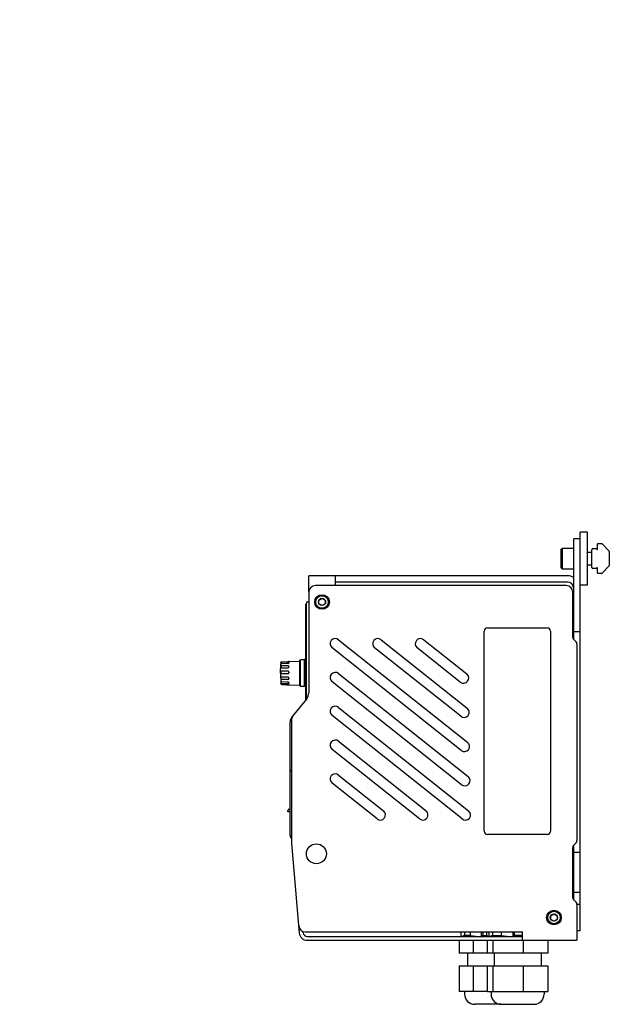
# Model space of a CAD drawing. Header units: inches. Extents: x 7.1 to 29.3, y 8.6 to 27.2.
# Tile 3 of 3: x 18.2 to 29.3, y 8.6 to 27.2. Entities that reach past the tile are written whole.
import ezdxf

# ---------------------------------------------------------------- set-up
doc = ezdxf.new("R2010")
doc.units = ezdxf.units.IN
doc.header["$LTSCALE"] = 2.42
doc.header["$MEASUREMENT"] = 0
for name, color, linetype in [('209298_BL7', 7, 'CONTINUOUS'), ('209299_BL6', 7, 'CONTINUOUS'), ('639971M_BL21', 7, 'CONTINUOUS'), ('805_2734_BL11', 7, 'CONTINUOUS'), ('824_013_7513K241_BL22', 7, 'CONTINUOUS'), ('824_013_7513K241_BL23', 7, 'CONTINUOUS'), ('824_320_BL1', 7, 'CONTINUOUS'), ('824_320_BL2', 7, 'CONTINUOUS'), ('911_710_911_710_BL20', 7, 'CONTINUOUS'), ('914_006_BL14', 7, 'CONTINUOUS'), ('9204XXM_920408M_BL15', 7, 'CONTINUOUS'), ('9204XXM_920408M_BL9', 7, 'CONTINUOUS'), ('9206XXM_920612M_BL10', 7, 'CONTINUOUS')]:
    doc.layers.add(name, color=color, linetype=linetype)

# ---------------------------------------------------------------- blocks, each defined once
blk = doc.blocks.new('824_320_BL1', base_point=(17.848, 9.213))
at = {"layer": '824_320_BL1', "color": 7, "linetype": 'Continuous'}
for p, q in [((26.659, 9.862), (26.659, 9.847)), ((8.436, 9.772), (8.436, 9.532)), ((8.945, 9.772), (8.945, 9.532)), ((9.487, 9.532), (9.487, 9.772)), ((9.521, 9.772), (9.521, 9.532)), ((26.463, 9.772), (26.463, 9.532)), ((26.737, 9.532), (26.737, 9.772)), ((9.521, 9.532), (8.436, 9.532)), ((8.533, 9.532), (8.533, 9.292)), ((9.423, 9.532), (9.423, 9.292)), ((27, 9.532), (26.463, 9.532)), ((26.624, 9.532), (26.624, 9.292)), ((8.436, 9.292), (9.521, 9.292)), ((8.436, 9.292), (8.436, 8.803)), ((8.945, 9.292), (8.945, 8.803)), ((9.487, 8.803), (9.487, 9.292)), ((9.521, 9.292), (9.521, 8.803)), ((26.463, 9.292), (27, 9.292)), ((26.463, 9.292), (26.463, 8.803)), ((26.737, 8.803), (26.737, 9.292)), ((8.436, 8.803), (9.521, 8.803)), ((8.478, 8.803), (8.478, 8.753)), ((9.478, 8.803), (9.478, 8.753)), ((27, 8.803), (26.463, 8.803)), ((26.569, 8.803), (26.569, 8.753)), ((8.668, 8.563), (9.288, 8.563)), ((27.259, 8.563), (26.759, 8.563))]:
    blk.add_line(p, q, dxfattribs=at)
for centre, start, end in [((8.668, 8.753), 180, 270), ((9.288, 8.753), 270, 360), ((26.759, 8.753), 180, 270.0001)]:
    blk.add_arc(centre, 0.19, start, end, dxfattribs=at)
blk = doc.blocks.new('824_320_BL2', base_point=(19.009, 9.213))
at = {"layer": '824_320_BL2', "color": 7, "linetype": 'Continuous'}
for p, q in [((27.159, 9.862), (27.159, 9.847)), ((9.879, 9.772), (9.879, 9.532)), ((10.267, 9.532), (10.267, 9.772)), ((10.866, 9.772), (10.866, 9.532)), ((11.078, 9.772), (11.078, 9.532)), ((27, 9.532), (27, 9.772)), ((27.101, 9.772), (27.101, 9.532)), ((27.671, 9.772), (27.671, 9.532)), ((28.139, 9.772), (28.139, 9.532)), ((11.078, 9.532), (9.879, 9.532)), ((10.033, 9.532), (10.033, 9.292)), ((10.923, 9.532), (10.923, 9.292)), ((28.139, 9.532), (27, 9.532)), ((27.124, 9.532), (27.124, 9.292)), ((28.014, 9.532), (28.014, 9.292)), ((9.879, 9.292), (11.078, 9.292)), ((9.879, 9.292), (9.879, 8.803)), ((10.267, 8.803), (10.267, 9.292)), ((10.866, 9.292), (10.866, 8.803)), ((11.078, 9.292), (11.078, 8.803)), ((27, 9.292), (28.139, 9.292)), ((27, 8.803), (27, 9.292)), ((27.101, 9.292), (27.101, 8.803)), ((27.671, 9.292), (27.671, 8.803)), ((28.139, 9.292), (28.139, 8.803)), ((9.879, 8.803), (11.078, 8.803)), ((9.978, 8.803), (9.978, 8.753)), ((10.978, 8.803), (10.978, 8.753)), ((27, 8.803), (28.139, 8.803)), ((27.069, 8.803), (27.069, 8.753)), ((28.069, 8.803), (28.069, 8.753)), ((10.168, 8.563), (10.788, 8.563)), ((27.259, 8.563), (27.879, 8.563))]:
    blk.add_line(p, q, dxfattribs=at)
for centre, start, end in [((10.168, 8.753), 180, 269.9997), ((10.788, 8.753), 270.0003, 360), ((27.259, 8.753), 180, 269.9998), ((27.879, 8.753), 270.0002, 360)]:
    blk.add_arc(centre, 0.19, start, end, dxfattribs=at)
blk = doc.blocks.new('209299_BL6', base_point=(18.323, 18.132))
at = {"layer": '209299_BL6', "color": 7, "linetype": 'Continuous'}
for p, q in [((7.956, 21.162), (7.956, 26.491)), ((8.031, 26.471), (7.956, 26.471)), ((8.031, 26.491), (8.031, 21.162)), ((11.426, 21.162), (11.426, 26.491)), ((11.501, 26.471), (11.426, 26.471)), ((11.501, 26.491), (11.501, 21.162)), ((8.107, 25.521), (8.031, 25.521)), ((8.115, 21.991), (8.115, 25.513)), ((11.342, 25.513), (11.342, 21.991)), ((11.426, 25.521), (11.35, 25.521)), ((7.956, 21.491), (8.031, 21.491)), ((8.049, 21.311), (8.049, 21.491)), ((8.124, 21.491), (8.124, 21.311)), ((8.204, 21.28), (8.204, 21.476)), ((11.253, 21.476), (11.253, 21.28)), ((11.333, 21.311), (11.333, 21.491)), ((11.408, 21.491), (11.408, 21.311)), ((11.426, 21.491), (11.501, 21.491)), ((8.204, 21.28), (8.199, 21.28)), ((8.199, 21.237), (8.311, 21.237)), ((11.146, 21.237), (11.258, 21.237)), ((11.258, 21.28), (11.253, 21.28)), ((8.031, 21.162), (7.956, 21.162)), ((8.199, 21.162), (8.334, 21.162)), ((11.123, 21.162), (11.258, 21.162)), ((11.426, 21.162), (11.501, 21.162)), ((7.956, 9.932), (7.956, 16.472)), ((8.031, 16.472), (7.956, 16.472)), ((8.031, 9.932), (8.031, 16.472)), ((11.426, 9.932), (11.426, 16.472)), ((11.501, 16.472), (11.426, 16.472)), ((11.501, 16.472), (11.501, 9.932)), ((28.484, 16.472), (23.754, 16.472)), ((23.629, 16.347), (23.629, 14.446)), ((28.609, 15.497), (28.609, 16.347)), ((26.999, 15.672), (28.129, 15.672)), ((24.191, 15.449), (26.627, 13.511)), ((24.994, 15.449), (26.618, 14.157)), ((25.797, 15.449), (26.609, 14.803)), ((26.939, 11.832), (26.939, 15.612)), ((28.189, 15.612), (28.189, 11.832)), ((28.672, 15.41), (28.627, 15.455)), ((26.504, 13.357), (24.068, 15.295)), ((26.495, 14.003), (24.871, 15.295)), ((26.486, 14.649), (25.674, 15.295)), ((28.689, 15.368), (28.689, 11.657)), ((24.191, 14.81), (26.636, 12.865)), ((26.513, 12.711), (24.068, 14.656)), ((23.585, 14.325), (23.345, 14.038)), ((24.191, 14.172), (26.645, 12.219)), ((26.522, 12.065), (24.068, 14.018)), ((23.301, 13.917), (23.301, 11.624)), ((24.191, 13.533), (25.841, 12.219)), ((25.719, 12.065), (24.068, 13.379)), ((24.191, 12.894), (25.038, 12.219)), ((24.916, 12.065), (24.068, 12.74)), ((28.129, 11.772), (26.999, 11.772)), ((8.049, 11.13), (8.049, 11.665)), ((8.049, 11.665), (8.124, 11.665)), ((8.124, 11.665), (8.124, 11.628)), ((8.199, 11.622), (11.258, 11.622)), ((8.199, 11.615), (11.258, 11.615)), ((11.408, 11.665), (11.333, 11.665)), ((11.333, 11.628), (11.333, 11.665)), ((11.408, 11.665), (11.408, 11.13)), ((23.301, 11.607), (23.45, 9.909)), ((28.627, 11.57), (28.672, 11.615)), ((28.609, 10.577), (28.609, 11.528)), ((8.204, 11.117), (8.199, 11.117)), ((8.204, 9.772), (8.204, 11.117)), ((11.258, 11.117), (11.253, 11.117)), ((11.253, 11.117), (11.253, 9.772)), ((28.672, 10.49), (28.627, 10.535)), ((28.689, 10.448), (28.689, 9.772)), ((8.031, 9.932), (7.956, 9.932)), ((7.956, 9.922), (7.956, 9.931)), ((8.031, 9.922), (8.031, 9.932)), ((11.426, 9.932), (11.501, 9.932)), ((11.426, 9.922), (11.426, 9.931)), ((11.501, 9.922), (11.501, 9.932)), ((23.525, 9.916), (23.523, 9.938)), ((23.563, 9.932), (27.651, 9.932)), ((27.659, 9.772), (27.659, 9.924)), ((8.106, 9.847), (8.115, 9.847)), ((8.106, 9.772), (11.342, 9.772)), ((8.115, 9.847), (8.204, 9.847)), ((8.115, 9.847), (8.115, 9.772)), ((11.253, 9.847), (11.351, 9.847)), ((11.342, 9.847), (11.342, 9.772)), ((11.351, 9.772), (11.342, 9.772)), ((23.599, 9.847), (27.659, 9.847)), ((23.599, 9.772), (28.689, 9.772))]:
    blk.add_line(p, q, dxfattribs=at)
for centre, radius, start, end in [((8.107, 25.513), 0.008, 0, 90), ((11.35, 25.513), 0.008, 90, 180), ((8.189, 21.476), 0.015, 0, 89.2507), ((11.268, 21.476), 0.015, 90.7493, 180), ((8.199, 21.355), 0.0747, 180.0305, 198.0983), ((11.258, 21.355), 0.0748, 341.9161, 359.9573), ((23.754, 16.347), 0.125, 90, 180), ((28.484, 16.347), 0.125, 0, 90), ((26.999, 15.612), 0.06, 90, 180), ((28.129, 15.612), 0.06, 0, 90), ((24.129, 15.372), 0.0984, 51.4954, 231.4954), ((24.933, 15.372), 0.0984, 51.4954, 231.4954), ((25.736, 15.372), 0.0984, 51.4954, 231.4954), ((28.669, 15.497), 0.06, 180, 225), ((28.629, 15.368), 0.06, 0, 45), ((24.129, 14.733), 0.0984, 51.4954, 231.4954), ((26.548, 14.726), 0.0984, 231.4954, 51.4954), ((23.441, 14.446), 0.188, 320, 360), ((24.129, 14.095), 0.0984, 51.4954, 231.4954), ((26.557, 14.08), 0.0984, 231.4954, 51.4954), ((23.489, 13.917), 0.188, 140, 180), ((24.129, 13.456), 0.0984, 51.4954, 231.4954), ((26.565, 13.434), 0.0984, 231.4954, 51.4954), ((24.129, 12.817), 0.0984, 51.4954, 231.4954), ((26.574, 12.788), 0.0984, 231.4954, 51.4954), ((24.977, 12.142), 0.0984, 231.4954, 51.4954), ((25.78, 12.142), 0.0984, 231.4954, 51.4954), ((26.583, 12.142), 0.0984, 231.4954, 51.4954), ((26.999, 11.832), 0.06, 180, 270), ((28.129, 11.832), 0.06, 270, 360), ((23.489, 11.624), 0.188, 180, 185), ((28.669, 11.528), 0.06, 135, 180), ((28.629, 11.657), 0.06, 315, 360), ((28.669, 10.577), 0.06, 180, 225), ((28.629, 10.448), 0.06, 0, 45), ((23.563, 10.057), 0.125, 185, 270), ((8.106, 9.922), 0.15, 180, 270), ((8.106, 9.922), 0.075, 180, 270), ((11.351, 9.922), 0.15, 270, 360), ((11.351, 9.922), 0.075, 270, 360), ((23.599, 9.922), 0.15, 185, 270), ((23.599, 9.922), 0.075, 185, 270), ((27.651, 9.924), 0.008, 0, 90)]:
    blk.add_arc(centre, radius, start, end, dxfattribs=at)
for points, knots in [([(8.049, 21.311), (8.049, 21.302), (8.051, 21.282), (8.059, 21.254), (8.073, 21.228), (8.092, 21.205), (8.115, 21.186), (8.141, 21.172), (8.169, 21.164), (8.189, 21.162), (8.199, 21.162)], [0, 0, 0, 0, 0.124729, 0.249589, 0.374432, 0.499389, 0.62444, 0.749547, 0.874804, 1, 1, 1, 1]), ([(8.199, 21.237), (8.194, 21.237), (8.184, 21.238), (8.17, 21.242), (8.157, 21.249), (8.146, 21.258), (8.136, 21.27), (8.129, 21.283), (8.125, 21.297), (8.124, 21.306), (8.124, 21.311)], [0, 0, 0, 0, 0.125135, 0.250463, 0.375576, 0.500611, 0.625553, 0.750401, 0.875332, 1, 1, 1, 1]), ([(8.128, 21.332), (8.13, 21.324), (8.137, 21.31), (8.154, 21.293), (8.175, 21.283), (8.191, 21.28), (8.199, 21.28)], [0, 0, 0, 0, 0.249605, 0.499488, 0.749654, 1, 1, 1, 1]), ([(11.258, 21.28), (11.266, 21.28), (11.281, 21.283), (11.303, 21.293), (11.32, 21.31), (11.327, 21.324), (11.329, 21.332)], [0, 0, 0, 0, 0.250347, 0.500513, 0.750395, 1, 1, 1, 1]), ([(11.258, 21.162), (11.268, 21.162), (11.287, 21.164), (11.316, 21.172), (11.342, 21.186), (11.365, 21.205), (11.383, 21.228), (11.397, 21.254), (11.406, 21.282), (11.408, 21.302), (11.408, 21.311)], [0, 0, 0, 0, 0.125196, 0.250453, 0.37556, 0.500611, 0.625568, 0.750411, 0.875271, 1, 1, 1, 1]), ([(11.333, 21.311), (11.333, 21.306), (11.332, 21.297), (11.328, 21.283), (11.321, 21.27), (11.311, 21.258), (11.3, 21.249), (11.287, 21.242), (11.273, 21.238), (11.263, 21.237), (11.258, 21.237)], [0, 0, 0, 0, 0.124668, 0.2496, 0.374447, 0.49939, 0.624425, 0.749537, 0.874865, 1, 1, 1, 1]), ([(8.049, 11.628), (8.049, 11.628), (8.05, 11.627), (8.051, 11.626), (8.052, 11.626), (8.054, 11.625), (8.057, 11.624), (8.061, 11.623), (8.065, 11.623), (8.071, 11.622), (8.081, 11.62), (8.099, 11.619), (8.114, 11.618), (8.124, 11.617)], [0, 0, 0, 0, 0.027814, 0.038695, 0.051381, 0.082363, 0.120988, 0.167221, 0.220938, 0.28198, 0.425165, 0.594471, 1, 1, 1, 1]), ([(8.199, 11.622), (8.194, 11.622), (8.185, 11.622), (8.171, 11.622), (8.158, 11.623), (8.148, 11.624), (8.141, 11.624), (8.137, 11.625), (8.133, 11.625), (8.13, 11.626), (8.128, 11.626), (8.126, 11.627), (8.125, 11.627), (8.125, 11.627), (8.124, 11.628), (8.124, 11.628), (8.124, 11.628)], [0, 0, 0, 0, 0.192568, 0.378157, 0.549093, 0.699122, 0.764545, 0.822699, 0.873047, 0.915202, 0.948828, 0.962378, 0.973767, 0.983045, 0.990319, 1, 1, 1, 1]), ([(8.124, 11.617), (8.136, 11.617), (8.161, 11.616), (8.186, 11.615), (8.199, 11.615)], [0, 0, 0, 0, 0.482462, 1, 1, 1, 1]), ([(11.333, 11.628), (11.333, 11.628), (11.333, 11.628), (11.332, 11.627), (11.331, 11.627), (11.331, 11.627), (11.329, 11.626), (11.327, 11.626), (11.324, 11.625), (11.32, 11.625), (11.316, 11.624), (11.309, 11.624), (11.299, 11.623), (11.286, 11.622), (11.272, 11.622), (11.263, 11.622), (11.258, 11.622)], [0, 0, 0, 0, 0.009681, 0.016955, 0.026233, 0.037622, 0.051172, 0.084798, 0.126954, 0.177302, 0.235456, 0.300878, 0.450908, 0.621843, 0.807432, 1, 1, 1, 1]), ([(11.258, 11.615), (11.271, 11.615), (11.296, 11.616), (11.321, 11.617), (11.334, 11.617)], [0, 0, 0, 0, 0.517865, 1, 1, 1, 1]), ([(11.334, 11.617), (11.344, 11.618), (11.358, 11.619), (11.377, 11.62), (11.386, 11.622), (11.392, 11.623), (11.396, 11.623), (11.4, 11.624), (11.403, 11.625), (11.405, 11.626), (11.406, 11.626), (11.407, 11.627), (11.408, 11.628), (11.408, 11.628)], [0, 0, 0, 0, 0.405678, 0.574958, 0.718087, 0.779098, 0.832785, 0.878992, 0.917596, 0.948567, 0.961252, 0.972134, 1, 1, 1, 1]), ([(8.199, 11.117), (8.189, 11.117), (8.17, 11.117), (8.142, 11.118), (8.117, 11.119), (8.097, 11.121), (8.083, 11.122), (8.075, 11.123), (8.067, 11.124), (8.062, 11.125), (8.058, 11.126), (8.056, 11.126), (8.054, 11.127), (8.052, 11.128), (8.051, 11.128), (8.05, 11.129), (8.049, 11.13), (8.049, 11.13), (8.049, 11.13)], [0, 0, 0, 0, 0.192622, 0.378048, 0.548938, 0.698991, 0.764372, 0.822507, 0.872859, 0.914987, 0.932877, 0.94861, 0.962167, 0.973556, 0.982828, 0.990097, 0.995619, 1, 1, 1, 1]), ([(11.408, 11.13), (11.408, 11.13), (11.408, 11.13), (11.407, 11.129), (11.406, 11.128), (11.405, 11.128), (11.403, 11.127), (11.401, 11.126), (11.399, 11.126), (11.395, 11.125), (11.39, 11.124), (11.382, 11.123), (11.374, 11.122), (11.36, 11.121), (11.34, 11.119), (11.315, 11.118), (11.287, 11.117), (11.268, 11.117), (11.258, 11.117)], [0, 0, 0, 0, 0.004381, 0.009903, 0.017172, 0.026444, 0.037833, 0.05139, 0.067123, 0.085013, 0.127141, 0.177493, 0.235628, 0.301009, 0.451062, 0.621952, 0.807378, 1, 1, 1, 1])]:
    blk.add_open_spline(points, degree=3, knots=knots, dxfattribs=at)
blk = doc.blocks.new('209298_BL7', base_point=(17.989, 18.282))
at = {"layer": '209298_BL7', "color": 7, "linetype": 'Continuous'}
for p, q in [((7.228, 26.611), (7.228, 26.491)), ((7.978, 26.611), (7.978, 26.491)), ((8.103, 26.611), (11.353, 26.611)), ((8.291, 21.991), (8.291, 26.611)), ((11.166, 26.611), (11.166, 21.991)), ((11.478, 26.611), (11.478, 26.491)), ((12.228, 26.611), (12.228, 26.491)), ((7.228, 26.491), (8.291, 26.491)), ((12.228, 26.491), (11.166, 26.491)), ((8.046, 25.861), (8.046, 26.371)), ((8.166, 26.371), (8.166, 25.861)), ((11.291, 25.861), (11.291, 26.371)), ((11.411, 26.371), (11.411, 25.861)), ((8.046, 25.861), (8.166, 25.861)), ((11.411, 25.861), (11.291, 25.861)), ((8.046, 21.991), (8.291, 21.991)), ((8.046, 21.991), (8.046, 21.491)), ((11.166, 21.991), (11.411, 21.991)), ((11.411, 21.491), (11.411, 21.991)), ((11.411, 21.491), (8.046, 21.491)), ((7.416, 17.357), (7.79, 17.357)), ((12.04, 17.357), (11.666, 17.357)), ((28.629, 15.452), (28.629, 17.357)), ((28.749, 17.357), (28.629, 17.357)), ((7.228, 16.545), (7.228, 17.169)), ((7.978, 17.169), (7.978, 16.605)), ((11.478, 17.169), (11.478, 16.605)), ((12.228, 16.545), (12.228, 17.169)), ((11.171, 16.657), (8.286, 16.657)), ((23.629, 16.347), (23.629, 16.657)), ((28.509, 16.657), (23.629, 16.657)), ((24.129, 16.657), (24.129, 16.472)), ((28.749, 9.952), (28.749, 16.652)), ((8.046, 15.907), (8.046, 16.417)), ((8.166, 16.417), (8.166, 15.907)), ((8.166, 16.417), (8.291, 16.417)), ((11.171, 16.537), (8.286, 16.537)), ((8.291, 16.417), (8.291, 16.537)), ((11.166, 16.537), (11.166, 16.417)), ((11.29, 16.417), (11.166, 16.417)), ((11.291, 15.907), (11.291, 16.417)), ((11.411, 16.417), (11.411, 15.907)), ((28.509, 16.537), (24.129, 16.537)), ((8.046, 15.907), (8.166, 15.907)), ((11.411, 15.907), (11.291, 15.907)), ((8.291, 11.622), (8.291, 15.482)), ((11.166, 11.622), (11.166, 15.482)), ((28.629, 15.607), (28.749, 15.607)), ((28.629, 10.532), (28.629, 11.572)), ((7.892, 11.432), (7.479, 11.432)), ((11.565, 11.432), (11.978, 11.432)), ((28.749, 11.432), (28.629, 11.432)), ((7.291, 11.244), (7.291, 10.87)), ((12.166, 11.244), (12.166, 10.87)), ((7.479, 10.682), (7.956, 10.682)), ((8.031, 10.682), (8.166, 10.682)), ((11.426, 10.682), (11.291, 10.682)), ((11.978, 10.682), (11.501, 10.682)), ((28.629, 10.682), (28.749, 10.682)), ((8.046, 10.452), (8.204, 10.452)), ((8.046, 9.952), (8.046, 10.452)), ((8.166, 10.452), (8.166, 9.952)), ((11.253, 10.452), (11.411, 10.452)), ((11.291, 9.952), (11.291, 10.452)), ((11.411, 10.452), (11.411, 9.952)), ((28.689, 10.452), (28.749, 10.452)), ((8.046, 9.952), (8.204, 9.952)), ((11.411, 9.952), (11.253, 9.952)), ((28.749, 9.952), (28.689, 9.952))]:
    blk.add_line(p, q, dxfattribs=at)
for centre in [(7.603, 11.057), (11.853, 11.057)]:
    blk.add_circle(centre, 0.13, dxfattribs=at)
for centre, radius, start, end in [((8.286, 26.371), 0.24, 149.9983, 180), ((8.286, 26.371), 0.12, 99.1491, 180), ((11.171, 26.371), 0.12, 0, 80.8496), ((11.171, 26.371), 0.24, 0, 30.0016), ((7.416, 17.169), 0.188, 90, 180), ((7.79, 17.169), 0.188, 0, 90), ((11.666, 17.169), 0.188, 90, 180), ((12.04, 17.169), 0.188, 0, 90), ((8.166, 16.605), 0.188, 180, 231.6327), ((8.286, 16.417), 0.24, 90, 180), ((11.171, 16.417), 0.24, 0, 90), ((11.29, 16.605), 0.188, 308.3672, 360), ((28.509, 16.417), 0.24, 59.9983, 90), ((8.166, 16.545), 0.938, 180, 257.0237), ((8.286, 16.417), 0.12, 90, 180), ((11.171, 16.417), 0.12, 0, 90), ((11.29, 16.545), 0.938, 282.9763, 360), ((28.509, 16.417), 0.12, 0, 90), ((8.166, 16.545), 0.938, 261.6854, 269.965), ((8.166, 15.482), 0.125, 0, 90.0334), ((11.291, 15.482), 0.125, 89.9666, 180), ((11.29, 16.545), 0.938, 270.035, 278.2694), ((7.479, 11.244), 0.188, 90, 180), ((11.978, 11.244), 0.188, 0, 90), ((7.479, 10.87), 0.188, 180, 270), ((11.978, 10.87), 0.188, 270, 360), ((8.166, 10.557), 0.125, 72.2927, 90), ((11.291, 10.557), 0.125, 90, 107.7072)]:
    blk.add_arc(centre, radius, start, end, dxfattribs=at)
blk = doc.blocks.new('9204XXM_920408M_BL9', base_point=(19.789, 18.159))
at = {"layer": '9204XXM_920408M_BL9', "color": 7, "linetype": 'Continuous'}
for p, q in [((11.639, 26.253), (11.501, 26.253)), ((11.639, 26.253), (11.639, 25.978)), ((11.639, 26.253), (11.658, 26.234)), ((11.658, 26.234), (11.658, 25.997)), ((11.206, 26.194), (11.186, 26.175)), ((11.186, 26.057), (11.186, 26.175)), ((11.186, 26.057), (11.206, 26.037)), ((11.206, 26.037), (11.206, 26.194)), ((11.291, 26.194), (11.206, 26.194)), ((11.291, 26.037), (11.206, 26.037)), ((11.426, 26.194), (11.411, 26.194)), ((11.426, 26.037), (11.411, 26.037)), ((11.639, 25.978), (11.501, 25.978)), ((11.658, 25.997), (11.639, 25.978)), ((11.291, 10.281), (11.253, 10.281)), ((11.426, 10.281), (11.411, 10.281)), ((11.639, 10.34), (11.501, 10.34)), ((11.658, 10.321), (11.639, 10.34)), ((11.639, 10.34), (11.639, 10.065)), ((11.658, 10.321), (11.658, 10.084)), ((28.195, 10.236), (28.254, 10.271)), ((28.195, 10.168), (28.195, 10.236)), ((28.254, 10.271), (28.314, 10.236)), ((28.314, 10.236), (28.314, 10.168)), ((11.291, 10.124), (11.253, 10.124)), ((11.426, 10.124), (11.411, 10.124)), ((11.639, 10.065), (11.501, 10.065)), ((11.658, 10.084), (11.639, 10.065)), ((28.254, 10.134), (28.195, 10.168)), ((28.314, 10.168), (28.254, 10.134))]:
    blk.add_line(p, q, dxfattribs=at)
for radius in [0.138, 0.118, 0.0682]:
    blk.add_circle((28.254, 10.202), radius, dxfattribs=at)
blk = doc.blocks.new('9206XXM_920612M_BL10', base_point=(20.314, 21.809))
at = {"layer": '9206XXM_920612M_BL10', "color": 7, "linetype": 'Continuous'}
for p, q in [((11.735, 26.832), (11.735, 26.741)), ((11.972, 26.832), (11.972, 26.741)), ((11.657, 26.491), (11.657, 26.274)), ((12.05, 26.491), (12.05, 26.274)), ((12.05, 26.274), (11.657, 26.274)), ((11.657, 26.274), (11.676, 26.254)), ((12.031, 26.254), (11.676, 26.254)), ((12.05, 26.274), (12.031, 26.254)), ((28.393, 17.16), (28.413, 17.179)), ((28.393, 16.805), (28.393, 17.16)), ((28.413, 16.786), (28.413, 17.179)), ((28.413, 17.179), (28.629, 17.179)), ((11.755, 17.039), (11.853, 17.096)), ((11.755, 16.926), (11.755, 17.039)), ((11.853, 16.869), (11.755, 16.926)), ((11.853, 17.096), (11.952, 17.039)), ((11.952, 16.926), (11.853, 16.869)), ((11.952, 17.039), (11.952, 16.926)), ((28.879, 17.101), (28.97, 17.101)), ((28.393, 16.805), (28.413, 16.786)), ((28.413, 16.786), (28.629, 16.786)), ((28.879, 16.864), (28.97, 16.864))]:
    blk.add_line(p, q, dxfattribs=at)
for radius in [0.197, 0.177, 0.114]:
    blk.add_circle((11.853, 16.982), radius, dxfattribs=at)
blk = doc.blocks.new('914_006_BL14', base_point=(17.684, 16.426))
at = {"layer": '914_006_BL14', "color": 7, "linetype": 'Continuous'}
for p, q in [((11.516, 21.603), (11.516, 21.446)), ((11.426, 21.536), (11.411, 21.536)), ((11.516, 21.446), (11.501, 21.446)), ((11.501, 11.593), (11.516, 11.593)), ((11.516, 11.593), (11.516, 11.218)), ((11.408, 11.503), (11.426, 11.503)), ((11.408, 11.309), (11.426, 11.309)), ((11.501, 11.218), (11.516, 11.218))]:
    blk.add_line(p, q, dxfattribs=at)
blk.add_circle((23.772, 11.406), 0.188, dxfattribs=at)
for centre, start, end in [((11.191, 21.633), 330, 355.3207), ((11.191, 11.406), 330.0682, 29.9318)]:
    blk.add_arc(centre, 0.375, start, end, dxfattribs=at)
blk = doc.blocks.new('9204XXM_920408M_BL15', base_point=(17.602, 18.952))
at = {"layer": '9204XXM_920408M_BL15', "color": 7, "linetype": 'Continuous'}
for p, q in [((11.426, 21.819), (11.411, 21.819)), ((11.639, 21.878), (11.501, 21.878)), ((11.639, 21.878), (11.658, 21.859)), ((11.639, 21.878), (11.639, 21.603)), ((11.658, 21.859), (11.658, 21.622)), ((11.426, 21.662), (11.411, 21.662)), ((11.639, 21.603), (11.501, 21.603)), ((11.658, 21.622), (11.639, 21.603)), ((11.186, 16.221), (11.206, 16.241)), ((11.186, 16.103), (11.186, 16.221)), ((11.206, 16.084), (11.206, 16.241)), ((11.291, 16.241), (11.206, 16.241)), ((11.426, 16.241), (11.411, 16.241)), ((11.639, 16.3), (11.501, 16.3)), ((11.639, 16.3), (11.639, 16.025)), ((11.658, 16.281), (11.639, 16.3)), ((11.658, 16.281), (11.658, 16.044)), ((23.82, 16.196), (23.879, 16.231)), ((23.82, 16.128), (23.82, 16.196)), ((23.879, 16.231), (23.939, 16.196)), ((23.939, 16.196), (23.939, 16.128)), ((11.186, 16.103), (11.206, 16.084)), ((11.291, 16.084), (11.206, 16.084)), ((11.426, 16.084), (11.411, 16.084)), ((11.639, 16.025), (11.501, 16.025)), ((11.658, 16.044), (11.639, 16.025)), ((23.879, 16.094), (23.82, 16.128)), ((23.939, 16.128), (23.879, 16.094))]:
    blk.add_line(p, q, dxfattribs=at)
for radius in [0.138, 0.118, 0.0682]:
    blk.add_circle((23.879, 16.162), radius, dxfattribs=at)
blk = doc.blocks.new('911_710_911_710_BL20', base_point=(20.116, 21.612))
at = {"layer": '911_710_911_710_BL20', "color": 7, "linetype": 'Continuous'}
for p, q in [((11.353, 26.741), (11.353, 26.611)), ((11.353, 26.741), (12.353, 26.741)), ((12.353, 26.611), (11.353, 26.611)), ((12.353, 26.741), (12.353, 26.611)), ((28.749, 16.652), (28.749, 17.482)), ((28.879, 17.482), (28.749, 17.482)), ((28.879, 17.482), (28.879, 16.482)), ((28.879, 16.482), (28.749, 16.482))]:
    blk.add_line(p, q, dxfattribs=at)
blk.add_arc((11.853, 16.982), 0.5, 318.63, 221.3698, dxfattribs=at)
blk = doc.blocks.new('639971M_BL21', base_point=(20.388, 21.93))
at = {"layer": '639971M_BL21', "color": 7, "linetype": 'Continuous'}
for p, q in [((11.478, 26.832), (11.478, 27.16)), ((12.228, 27.16), (11.478, 27.16)), ((12.228, 26.832), (12.228, 27.16)), ((12.228, 26.937), (11.478, 26.937)), ((11.478, 26.922), (12.228, 26.922)), ((12.228, 26.832), (11.478, 26.832)), ((28.97, 16.816), (28.97, 17.149)), ((28.99, 17.169), (29.06, 17.169)), ((29.06, 17.169), (29.06, 17.161)), ((29.075, 17.161), (29.075, 17.254)), ((29.085, 17.264), (29.149, 17.264)), ((29.293, 17.129), (29.163, 17.258)), ((29.298, 17.115), (29.298, 16.85)), ((29.06, 16.796), (28.99, 16.796)), ((29.06, 16.803), (29.06, 16.796)), ((29.075, 16.711), (29.075, 16.803)), ((29.163, 16.707), (29.293, 16.836)), ((29.149, 16.701), (29.085, 16.701))]:
    blk.add_line(p, q, dxfattribs=at)
for centre, radius, start, end in [((28.99, 17.149), 0.02, 90, 180), ((29.068, 17.161), 0.0075, 180, 360), ((29.085, 17.254), 0.01, 90, 180), ((29.149, 17.244), 0.02, 45, 90), ((29.278, 17.115), 0.02, 0, 45), ((28.99, 16.816), 0.02, 180, 270), ((29.068, 16.803), 0.0075, 0, 180), ((29.278, 16.85), 0.02, 315, 360), ((29.085, 16.711), 0.01, 180, 270), ((29.149, 16.721), 0.02, 270, 315)]:
    blk.add_arc(centre, radius, start, end, dxfattribs=at)
blk = doc.blocks.new('824_013_7513K241_BL22', base_point=(27.324, 9.889))
at = {"layer": '824_013_7513K241_BL22', "color": 7, "linetype": 'Continuous'}
for p, q in [((26.988, 9.862), (26.988, 9.932)), ((26.988, 9.862), (27.017, 9.847)), ((27.026, 9.932), (27.026, 9.847)), ((27.04, 9.847), (27.082, 9.862)), ((27.082, 9.862), (27.263, 9.862)), ((27.095, 9.932), (27.095, 9.862)), ((27.119, 9.862), (27.119, 9.847)), ((27.128, 9.847), (27.155, 9.862)), ((27.263, 9.862), (27.263, 9.932)), ((27.263, 9.862), (27.423, 9.847)), ((27.476, 9.932), (27.476, 9.847)), ((27.481, 9.847), (27.496, 9.862)), ((27.659, 9.862), (27.496, 9.862)), ((27.501, 9.932), (27.501, 9.862))]:
    blk.add_line(p, q, dxfattribs=at)
blk = doc.blocks.new('824_013_7513K241_BL23', base_point=(26.744, 9.889))
at = {"layer": '824_013_7513K241_BL23', "color": 7, "linetype": 'Continuous'}
for p, q in [((26.499, 9.932), (26.499, 9.847)), ((26.513, 9.847), (26.556, 9.862)), ((26.682, 9.862), (26.556, 9.862)), ((26.568, 9.932), (26.568, 9.862)), ((26.682, 9.862), (26.682, 9.932)), ((26.682, 9.862), (26.83, 9.847)), ((26.879, 9.932), (26.879, 9.847)), ((26.886, 9.847), (26.908, 9.862)), ((26.908, 9.862), (26.988, 9.862)), ((26.914, 9.932), (26.914, 9.862))]:
    blk.add_line(p, q, dxfattribs=at)

msp = doc.modelspace()

# ---------------------------------------------------------------- linework, layer by layer
at = {"layer": '805_2734_BL11', "color": 7, "linetype": 'Continuous'}
for p, q in [((23.571, 14.307), (23.571, 16.122)), ((23.584, 16.122), (23.571, 16.122)), ((23.584, 14.323), (23.584, 16.142)), ((23.629, 16.161), (23.604, 16.161)), ((28.629, 16.161), (28.609, 16.161)), ((23.453, 15.047), (23.472, 15.071)), ((23.472, 14.567), (23.472, 15.071)), ((23.551, 15.071), (23.472, 15.071)), ((23.551, 14.563), (23.551, 15.075)), ((23.571, 15.075), (23.551, 15.075)), ((23.096, 14.819), (23.102, 14.989)), ((23.103, 15.015), (23.103, 15.016)), ((23.103, 15.012), (23.103, 15.015)), ((23.103, 15.014), (23.103, 15.015)), ((23.103, 15.014), (23.103, 15.012)), ((23.103, 15.012), (23.103, 15.014)), ((23.103, 15.012), (23.103, 15.012)), ((23.103, 15.001), (23.103, 14.999)), ((23.103, 14.999), (23.103, 14.989)), ((23.103, 14.989), (23.103, 14.989)), ((23.122, 15.034), (23.236, 15.039)), ((23.236, 15.024), (23.122, 15.02)), ((23.122, 15.001), (23.217, 15.004)), ((23.236, 14.957), (23.122, 14.955)), ((23.122, 14.919), (23.217, 14.921)), ((23.217, 15.004), (23.236, 15.005)), ((23.217, 14.921), (23.236, 14.921)), ((23.244, 15.039), (23.252, 15.039)), ((23.248, 15.023), (23.246, 15.023)), ((23.252, 15.039), (23.453, 15.047)), ((23.256, 15.039), (23.256, 15.039)), ((23.256, 15.015), (23.256, 15.017)), ((23.256, 14.938), (23.256, 14.941)), ((23.453, 15.047), (23.453, 14.591)), ((23.096, 14.819), (23.103, 14.626)), ((23.103, 14.74), (23.103, 14.735)), ((23.236, 14.853), (23.122, 14.853)), ((23.122, 14.81), (23.236, 14.81)), ((23.217, 14.74), (23.122, 14.742)), ((23.122, 14.703), (23.236, 14.702)), ((23.236, 14.74), (23.217, 14.74)), ((23.255, 14.725), (23.254, 14.729)), ((23.255, 14.726), (23.254, 14.729)), ((23.256, 14.722), (23.255, 14.725)), ((23.256, 14.83), (23.256, 14.833)), ((23.256, 14.832), (23.256, 14.833)), ((23.256, 14.832), (23.256, 14.833)), ((23.256, 14.83), (23.256, 14.832)), ((23.256, 14.832), (23.256, 14.83)), ((23.256, 14.721), (23.256, 14.722)), ((23.256, 14.719), (23.256, 14.721)), ((23.103, 14.661), (23.103, 14.661)), ((23.103, 14.624), (23.103, 14.626)), ((23.103, 14.626), (23.103, 14.626)), ((23.103, 14.626), (23.103, 14.624)), ((23.103, 14.624), (23.103, 14.623)), ((23.103, 14.623), (23.103, 14.622)), ((23.217, 14.649), (23.122, 14.652)), ((23.122, 14.628), (23.236, 14.624)), ((23.236, 14.602), (23.122, 14.606)), ((23.122, 14.604), (23.141, 14.603)), ((23.141, 14.603), (23.217, 14.6)), ((23.236, 14.648), (23.217, 14.649)), ((23.217, 14.6), (23.236, 14.599)), ((23.244, 14.599), (23.252, 14.598)), ((23.253, 14.641), (23.251, 14.643)), ((23.252, 14.598), (23.453, 14.591)), ((23.256, 14.635), (23.256, 14.637)), ((23.256, 14.634), (23.256, 14.635)), ((23.256, 14.599), (23.256, 14.599)), ((23.453, 14.591), (23.472, 14.567)), ((23.551, 14.567), (23.472, 14.567)), ((23.571, 14.563), (23.551, 14.563)), ((23.57, 14.306), (23.57, 14.352)), ((23.338, 14.028), (23.319, 14.006)), ((23.277, 11.752), (23.277, 13.892)), ((23.27, 12.991), (23.27, 12.951)), ((23.275, 12.991), (23.27, 12.991)), ((23.27, 12.951), (23.27, 12.26)), ((23.275, 12.951), (23.27, 12.951)), ((23.275, 12.991), (23.275, 12.951)), ((23.275, 12.264), (23.275, 12.951)), ((23.236, 12.2), (23.236, 12.218)), ((23.258, 12.2), (23.236, 12.2)), ((23.258, 12.254), (23.27, 12.26)), ((23.277, 12.2), (23.258, 12.2)), ((23.27, 12.192), (23.27, 12.2)), ((23.27, 12.192), (23.275, 12.192)), ((23.275, 12.2), (23.275, 12.192)), ((28.609, 11.083), (28.629, 11.083)), ((28.629, 11.004), (28.609, 11.004))]:
    msp.add_line(p, q, dxfattribs=at)
for centre, radius, start, end in [((23.604, 16.142), 0.0197, 90, 180), ((23.122, 15.015), 0.019, 156.0451, 176.1092), ((23.123, 15.014), 0.0194, 140.244, 156.0765), ((23.123, 15.014), 0.0198, 92.3336, 140.3157), ((23.214, 15.585), 0.547, 272.2866, 273.0989), ((23.236, 14.943), 0.0222, 271.388, 291.9), ((23.24, 14.987), 0.0367, 79.7259, 83.0778), ((23.251, 15.015), 0.00499, 351.4335, 355.4903), ((23.251, 15.015), 0.00473, 355.4926, 359.9735), ((23.596, 14.831), 0.493, 178.8101, 180.0543), ((23.58, 14.83), 0.477, 179.9619, 181.2089), ((23.621, 14.732), 0.517, 179.6184, 181.1455), ((23.238, 14.834), 0.0181, 15.614, 20.486), ((23.117, 14.624), 0.0142, 182.4865, 186.8676), ((23.122, 14.623), 0.019, 183.8908, 203.9549), ((23.123, 14.623), 0.0194, 203.9235, 219.756), ((23.123, 14.624), 0.0198, 219.6988, 261.7823), ((23.123, 14.623), 0.0197, 261.8253, 267.7202), ((23.231, 14.476), 0.126, 86.4353, 87.7131), ((23.214, 14.053), 0.547, 86.9011, 87.7134), ((23.232, 14.486), 0.115, 82.9993, 86.5134), ((23.454, 13.892), 0.177, 139.7636, 180), ((23.275, 12.218), 0.0394, 115.4633, 180), ((23.265, 12.27), 0.0118, 295.4633, 327.8854), ((23.356, 11.752), 0.0787, 180, 225.5862)]:
    msp.add_arc(centre, radius, start, end, dxfattribs=at)
for points, knots in [([(23.122, 15.02), (23.12, 15.02), (23.116, 15.019), (23.111, 15.017), (23.109, 15.014), (23.106, 15.011), (23.104, 15.007), (23.104, 15.003), (23.103, 15.001)], [0, 0, 0, 0, 0.252543, 0.378511, 0.504711, 0.631766, 0.758884, 1, 1, 1, 1]), ([(23.103, 14.989), (23.103, 14.989), (23.103, 14.99), (23.104, 14.99), (23.104, 14.991), (23.105, 14.993), (23.107, 14.995), (23.109, 14.996), (23.111, 14.997)], [0, 0, 0, 0, 0.025985, 0.08201, 0.169011, 0.286787, 0.603973, 1, 1, 1, 1]), ([(23.122, 14.955), (23.121, 14.955), (23.118, 14.954), (23.114, 14.954), (23.111, 14.952), (23.108, 14.95), (23.106, 14.947), (23.104, 14.943), (23.103, 14.939), (23.103, 14.937), (23.103, 14.935)], [0, 0, 0, 0, 0.130998, 0.258202, 0.38009, 0.497954, 0.616072, 0.739111, 0.86811, 1, 1, 1, 1]), ([(23.103, 14.935), (23.103, 14.932), (23.103, 14.927), (23.103, 14.921), (23.103, 14.919), (23.103, 14.918)], [0, 0, 0, 0, 0.585959, 0.822498, 1, 1, 1, 1]), ([(23.103, 14.918), (23.103, 14.917), (23.103, 14.917), (23.104, 14.916), (23.104, 14.916), (23.104, 14.915), (23.105, 14.915), (23.105, 14.915)], [0, 0, 0, 0, 0.311098, 0.545982, 0.647345, 0.750328, 1, 1, 1, 1]), ([(23.105, 14.915), (23.105, 14.915), (23.106, 14.916), (23.108, 14.916), (23.109, 14.916), (23.111, 14.917)], [0, 0, 0, 0, 0.181408, 0.411436, 1, 1, 1, 1]), ([(23.111, 14.997), (23.112, 14.998), (23.116, 15), (23.12, 15.001), (23.122, 15.001)], [0, 0, 0, 0, 0.489778, 1, 1, 1, 1]), ([(23.111, 14.917), (23.112, 14.917), (23.116, 14.918), (23.12, 14.919), (23.122, 14.919)], [0, 0, 0, 0, 0.474509, 1, 1, 1, 1]), ([(23.244, 15.024), (23.243, 15.024), (23.241, 15.024), (23.238, 15.024), (23.236, 15.024)], [0, 0, 0, 0, 0.241487, 1, 1, 1, 1]), ([(23.236, 15.005), (23.239, 15.005), (23.242, 15.005), (23.247, 15.007), (23.25, 15.008), (23.252, 15.009), (23.254, 15.011), (23.255, 15.013), (23.256, 15.014), (23.256, 15.015)], [0, 0, 0, 0, 0.314523, 0.462581, 0.599642, 0.722756, 0.830082, 0.921597, 1, 1, 1, 1]), ([(23.255, 14.946), (23.255, 14.948), (23.253, 14.951), (23.248, 14.954), (23.243, 14.957), (23.238, 14.957), (23.236, 14.957)], [0, 0, 0, 0, 0.228484, 0.470532, 0.729267, 1, 1, 1, 1]), ([(23.244, 14.923), (23.246, 14.924), (23.249, 14.925), (23.252, 14.928), (23.254, 14.931), (23.255, 14.934), (23.256, 14.937), (23.256, 14.938)], [0, 0, 0, 0, 0.266252, 0.522444, 0.646284, 0.76706, 1, 1, 1, 1]), ([(23.256, 15.039), (23.256, 15.039), (23.256, 15.039), (23.255, 15.039), (23.254, 15.038), (23.253, 15.038), (23.252, 15.038), (23.249, 15.037), (23.248, 15.037), (23.246, 15.037)], [0, 0, 0, 0, 0.024081, 0.074359, 0.157608, 0.272777, 0.41693, 0.588317, 1, 1, 1, 1]), ([(23.256, 15.017), (23.256, 15.017), (23.255, 15.019), (23.254, 15.021), (23.251, 15.022), (23.249, 15.023), (23.248, 15.023)], [0, 0, 0, 0, 0.189052, 0.404652, 0.673185, 1, 1, 1, 1]), ([(23.252, 15.039), (23.253, 15.039), (23.254, 15.039), (23.255, 15.039), (23.255, 15.039), (23.256, 15.039), (23.256, 15.039), (23.256, 15.039)], [0, 0, 0, 0, 0.434502, 0.748309, 0.9282, 0.974748, 1, 1, 1, 1]), ([(23.256, 14.941), (23.256, 14.942), (23.256, 14.943), (23.255, 14.945), (23.255, 14.946)], [0, 0, 0, 0, 0.251379, 1, 1, 1, 1]), ([(23.122, 14.853), (23.121, 14.853), (23.118, 14.853), (23.114, 14.853), (23.111, 14.852), (23.108, 14.851), (23.106, 14.85), (23.104, 14.847), (23.103, 14.844), (23.103, 14.842), (23.103, 14.841)], [0, 0, 0, 0, 0.152415, 0.29737, 0.429492, 0.545844, 0.649573, 0.752808, 0.868425, 1, 1, 1, 1]), ([(23.103, 14.82), (23.103, 14.819), (23.103, 14.817), (23.104, 14.815), (23.104, 14.814), (23.105, 14.813), (23.106, 14.812), (23.108, 14.811), (23.111, 14.81), (23.114, 14.81), (23.118, 14.81), (23.121, 14.81), (23.122, 14.81)], [0, 0, 0, 0, 0.127059, 0.183547, 0.235621, 0.284518, 0.332289, 0.43324, 0.551687, 0.688907, 0.840429, 1, 1, 1, 1]), ([(23.106, 14.744), (23.106, 14.744), (23.106, 14.744), (23.105, 14.744), (23.104, 14.744), (23.104, 14.743), (23.103, 14.742), (23.103, 14.741), (23.103, 14.74)], [0, 0, 0, 0, 0.144833, 0.26784, 0.375089, 0.476381, 0.702425, 1, 1, 1, 1]), ([(23.103, 14.721), (23.103, 14.72), (23.103, 14.718), (23.104, 14.714), (23.106, 14.71), (23.108, 14.708), (23.111, 14.706), (23.114, 14.704), (23.118, 14.704), (23.121, 14.704), (23.122, 14.703)], [0, 0, 0, 0, 0.133883, 0.262012, 0.382196, 0.497306, 0.613766, 0.736334, 0.865834, 1, 1, 1, 1]), ([(23.122, 14.742), (23.121, 14.742), (23.118, 14.742), (23.113, 14.743), (23.11, 14.744), (23.108, 14.744), (23.107, 14.744), (23.106, 14.744)], [0, 0, 0, 0, 0.294198, 0.570895, 0.81265, 0.914219, 1, 1, 1, 1]), ([(23.255, 14.84), (23.254, 14.842), (23.252, 14.846), (23.248, 14.85), (23.242, 14.852), (23.238, 14.853), (23.236, 14.853)], [0, 0, 0, 0, 0.249424, 0.498873, 0.748951, 1, 1, 1, 1]), ([(23.236, 14.81), (23.239, 14.81), (23.244, 14.811), (23.25, 14.815), (23.253, 14.819), (23.254, 14.822), (23.255, 14.824), (23.256, 14.827), (23.256, 14.829), (23.256, 14.83)], [0, 0, 0, 0, 0.24958, 0.49887, 0.624139, 0.749446, 0.812144, 0.874816, 1, 1, 1, 1]), ([(23.254, 14.729), (23.253, 14.731), (23.251, 14.734), (23.247, 14.737), (23.242, 14.739), (23.238, 14.74), (23.236, 14.74)], [0, 0, 0, 0, 0.242163, 0.49107, 0.744542, 1, 1, 1, 1]), ([(23.236, 14.702), (23.239, 14.702), (23.244, 14.702), (23.249, 14.705), (23.253, 14.709), (23.254, 14.711), (23.255, 14.713), (23.256, 14.716), (23.256, 14.717), (23.256, 14.719)], [0, 0, 0, 0, 0.265639, 0.519475, 0.641883, 0.761861, 0.821399, 0.880813, 1, 1, 1, 1]), ([(23.256, 14.833), (23.256, 14.834), (23.256, 14.836), (23.255, 14.838), (23.255, 14.839)], [0, 0, 0, 0, 0.500328, 1, 1, 1, 1]), ([(23.256, 14.722), (23.256, 14.723), (23.256, 14.724), (23.255, 14.725), (23.255, 14.726)], [0, 0, 0, 0, 0.248337, 1, 1, 1, 1]), ([(23.122, 14.652), (23.121, 14.652), (23.118, 14.652), (23.115, 14.653), (23.111, 14.655), (23.109, 14.656), (23.107, 14.657), (23.106, 14.658), (23.105, 14.659), (23.105, 14.66), (23.104, 14.66), (23.104, 14.661), (23.104, 14.661), (23.103, 14.661), (23.103, 14.661), (23.103, 14.661)], [0, 0, 0, 0, 0.17851, 0.35378, 0.521887, 0.676794, 0.746696, 0.809926, 0.865213, 0.911576, 0.948286, 0.975054, 0.992045, 0.997039, 1, 1, 1, 1]), ([(23.103, 14.661), (23.103, 14.661), (23.103, 14.66), (23.103, 14.66), (23.103, 14.659), (23.103, 14.657), (23.103, 14.656), (23.103, 14.653), (23.103, 14.651), (23.103, 14.649)], [0, 0, 0, 0, 0.032166, 0.093826, 0.184075, 0.30158, 0.444448, 0.610639, 1, 1, 1, 1]), ([(23.103, 14.649), (23.103, 14.649), (23.103, 14.647), (23.104, 14.645), (23.104, 14.643)], [0, 0, 0, 0, 0.239704, 1, 1, 1, 1]), ([(23.122, 14.606), (23.12, 14.606), (23.115, 14.608), (23.109, 14.612), (23.105, 14.617), (23.104, 14.621), (23.103, 14.623)], [0, 0, 0, 0, 0.279722, 0.555956, 0.809072, 1, 1, 1, 1]), ([(23.104, 14.643), (23.104, 14.641), (23.105, 14.638), (23.108, 14.635), (23.111, 14.632), (23.116, 14.629), (23.12, 14.628), (23.122, 14.628)], [0, 0, 0, 0, 0.251765, 0.377278, 0.50149, 0.74876, 1, 1, 1, 1]), ([(23.251, 14.643), (23.249, 14.645), (23.244, 14.647), (23.239, 14.648), (23.236, 14.648)], [0, 0, 0, 0, 0.473142, 1, 1, 1, 1]), ([(23.236, 14.624), (23.239, 14.624), (23.243, 14.624), (23.247, 14.625), (23.25, 14.627), (23.252, 14.628), (23.254, 14.629), (23.254, 14.63), (23.255, 14.631), (23.256, 14.632), (23.256, 14.633), (23.256, 14.634)], [0, 0, 0, 0, 0.318776, 0.465474, 0.598768, 0.716691, 0.770035, 0.820084, 0.867226, 0.912184, 1, 1, 1, 1]), ([(23.256, 14.599), (23.256, 14.599), (23.256, 14.599), (23.255, 14.599), (23.254, 14.6), (23.253, 14.6), (23.252, 14.6), (23.249, 14.601), (23.248, 14.601), (23.246, 14.601)], [0, 0, 0, 0, 0.024081, 0.074359, 0.157608, 0.272777, 0.41693, 0.588317, 1, 1, 1, 1]), ([(23.252, 14.598), (23.253, 14.598), (23.254, 14.598), (23.255, 14.598), (23.255, 14.598), (23.256, 14.599), (23.256, 14.599), (23.256, 14.599)], [0, 0, 0, 0, 0.434502, 0.748309, 0.9282, 0.974748, 1, 1, 1, 1]), ([(23.256, 14.637), (23.256, 14.637), (23.255, 14.639), (23.254, 14.641), (23.253, 14.641)], [0, 0, 0, 0, 0.467644, 1, 1, 1, 1]), ([(23.585, 14.324), (23.585, 14.325), (23.586, 14.327), (23.588, 14.329), (23.589, 14.33)], [0, 0, 0, 0, 0.483525, 1, 1, 1, 1])]:
    msp.add_open_spline(points, degree=3, knots=knots, dxfattribs=at)

# ---------------------------------------------------------------- block references
at = {"layer": '209298_BL7', "color": 7}
msp.add_blockref('209298_BL7', (17.989, 18.282), dxfattribs=at)
at = {"layer": '209299_BL6', "color": 7}
msp.add_blockref('209299_BL6', (18.323, 18.132), dxfattribs=at)
at = {"layer": '639971M_BL21', "color": 7}
msp.add_blockref('639971M_BL21', (20.388, 21.93), dxfattribs=at)
at = {"layer": '824_013_7513K241_BL22', "color": 7}
msp.add_blockref('824_013_7513K241_BL22', (27.324, 9.889), dxfattribs=at)
at = {"layer": '824_013_7513K241_BL23', "color": 7}
msp.add_blockref('824_013_7513K241_BL23', (26.744, 9.889), dxfattribs=at)
at = {"layer": '824_320_BL1', "color": 7}
msp.add_blockref('824_320_BL1', (17.848, 9.213), dxfattribs=at)
at = {"layer": '824_320_BL2', "color": 7}
msp.add_blockref('824_320_BL2', (19.009, 9.213), dxfattribs=at)
at = {"layer": '911_710_911_710_BL20', "color": 7}
msp.add_blockref('911_710_911_710_BL20', (20.116, 21.612), dxfattribs=at)
at = {"layer": '914_006_BL14', "color": 7}
msp.add_blockref('914_006_BL14', (17.684, 16.426), dxfattribs=at)
at = {"layer": '9204XXM_920408M_BL15', "color": 7}
msp.add_blockref('9204XXM_920408M_BL15', (17.602, 18.952), dxfattribs=at)
at = {"layer": '9204XXM_920408M_BL9', "color": 7}
msp.add_blockref('9204XXM_920408M_BL9', (19.789, 18.159), dxfattribs=at)
at = {"layer": '9206XXM_920612M_BL10', "color": 7}
msp.add_blockref('9206XXM_920612M_BL10', (20.314, 21.809), dxfattribs=at)

doc.saveas('drawing.dxf')
